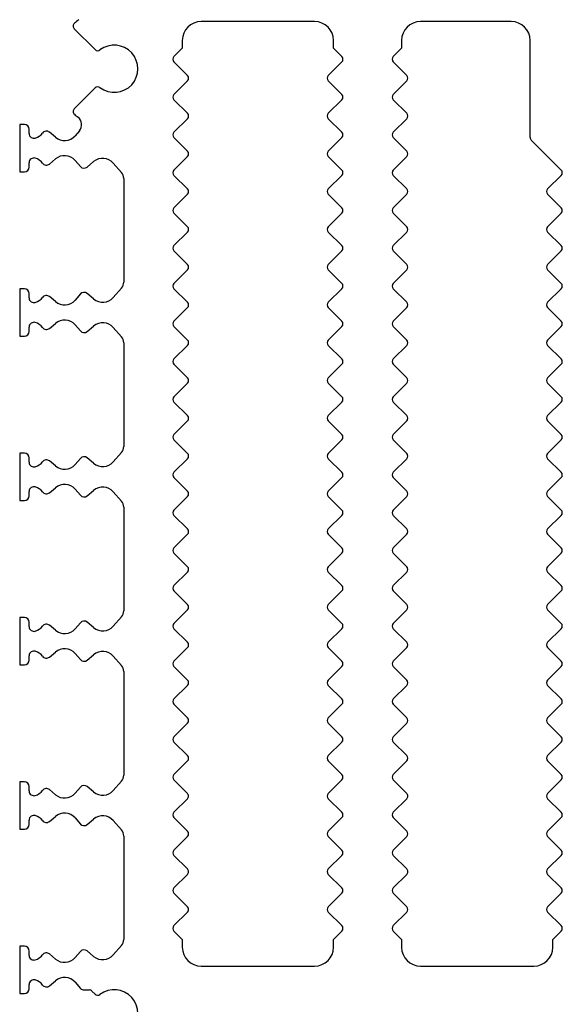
# Model space of a CAD drawing. Header units: millimetres. Extents: x 0 to 594, y 0 to 420.
# Tile 85 of 104: x 62 to 91, y 283 to 335. Entities that reach past the tile are written whole.
import ezdxf

# ---------------------------------------------------------------- set-up
doc = ezdxf.new("R2010")
doc.units = ezdxf.units.MM
doc.header["$LTSCALE"] = 32.67
doc.layers.get('0').update_dxf_attribs({"linetype": 'CONTINUOUS'})

msp = doc.modelspace()

# ---------------------------------------------------------------- linework, layer by layer
at = {"color": 7, "linetype": 'CONTINUOUS'}
for p, q in [((77.63174, 334.95778), (71.63174, 334.95778)), ((88.03174, 334.95778), (83.23174, 334.95778)), ((64.91514, 334.57439), (66.01624, 333.47329)), ((70.63174, 333.95778), (70.63174, 333.54054)), ((78.63174, 333.54054), (78.63174, 333.95778)), ((82.23174, 333.95778), (82.23174, 333.54054)), ((89.03174, 328.82338), (89.03174, 333.95778)), ((70.63174, 333.54054), (70.19054, 333.09933)), ((79.07295, 333.09933), (78.63174, 333.54054)), ((82.23174, 333.54054), (81.79054, 333.09933)), ((70.19054, 332.81649), (70.9077, 332.09933)), ((78.35579, 332.09933), (79.07295, 332.81649)), ((81.79054, 332.81649), (82.5077, 332.09933)), ((70.9077, 331.81649), (70.19054, 331.09933)), ((79.07295, 331.09933), (78.35579, 331.81649)), ((82.5077, 331.81649), (81.79054, 331.09933)), ((66.01624, 331.44228), (64.91514, 330.34118)), ((70.19054, 330.81649), (70.9077, 330.09933)), ((78.35579, 330.09933), (79.07295, 330.81649)), ((81.79054, 330.81649), (82.5077, 330.09933)), ((62.03174, 329.50778), (62.03174, 327.00778)), ((62.28174, 329.50778), (62.03174, 329.50778)), ((70.9077, 329.81649), (70.19054, 329.09933)), ((79.07295, 329.09933), (78.35579, 329.81649)), ((82.5077, 329.81649), (81.79054, 329.09933)), ((62.53174, 329.02856), (62.53174, 329.25778)), ((63.91685, 328.83325), (63.59979, 329.09929)), ((65.18691, 329.16937), (64.96336, 328.9139)), ((70.19054, 328.81649), (70.9077, 328.09933)), ((78.35579, 328.09933), (79.07295, 328.81649)), ((81.79054, 328.81649), (82.5077, 328.09933)), ((90.67295, 327.09933), (89.09032, 328.68196)), ((62.53174, 327.25778), (62.53174, 327.487)), ((63.59979, 327.41627), (63.91685, 327.68232)), ((64.96336, 327.60167), (65.24495, 327.27986)), ((65.59379, 327.25298), (65.93681, 327.5408)), ((66.98333, 327.46015), (67.40824, 326.97454)), ((70.9077, 327.81649), (70.19054, 327.09933)), ((79.07295, 327.09933), (78.35579, 327.81649)), ((82.5077, 327.81649), (81.79054, 327.09933)), ((62.03174, 327.00778), (62.28174, 327.00778)), ((70.19054, 326.81649), (70.9077, 326.09933)), ((78.35579, 326.09933), (79.07295, 326.81649)), ((81.79054, 326.81649), (82.5077, 326.09933)), ((89.95579, 326.09933), (90.67295, 326.81649)), ((67.53196, 326.64528), (67.53196, 321.17028)), ((70.9077, 325.81649), (70.19054, 325.09933)), ((79.07295, 325.09933), (78.35579, 325.81649)), ((82.5077, 325.81649), (81.79054, 325.09933)), ((90.67295, 325.09933), (89.95579, 325.81649)), ((70.19054, 324.81649), (70.9077, 324.09933)), ((78.35579, 324.09933), (79.07295, 324.81649)), ((81.79054, 324.81649), (82.5077, 324.09933)), ((89.95579, 324.09933), (90.67295, 324.81649)), ((70.9077, 323.81649), (70.19054, 323.09933)), ((79.07295, 323.09933), (78.35579, 323.81649)), ((82.5077, 323.81649), (81.79054, 323.09933)), ((90.67295, 323.09933), (89.95579, 323.81649)), ((70.19054, 322.81649), (70.9077, 322.09933)), ((78.35579, 322.09933), (79.07295, 322.81649)), ((81.79054, 322.81649), (82.5077, 322.09933)), ((89.95579, 322.09933), (90.67295, 322.81649)), ((70.9077, 321.81649), (70.19054, 321.09933)), ((79.07295, 321.09933), (78.35579, 321.81649)), ((82.5077, 321.81649), (81.79054, 321.09933)), ((90.67295, 321.09933), (89.95579, 321.81649)), ((62.03174, 320.80778), (62.03174, 318.30778)), ((62.28174, 320.80778), (62.03174, 320.80778)), ((62.53174, 320.32856), (62.53174, 320.55778)), ((65.24495, 320.53571), (64.96336, 320.2139)), ((65.93681, 320.27477), (65.59379, 320.56259)), ((67.40824, 320.84103), (66.98333, 320.35542)), ((70.19054, 320.81649), (70.9077, 320.09933)), ((78.35579, 320.09933), (79.07295, 320.81649)), ((81.79054, 320.81649), (82.5077, 320.09933)), ((89.95579, 320.09933), (90.67295, 320.81649)), ((63.91685, 320.13325), (63.59979, 320.39929)), ((70.9077, 319.81649), (70.19054, 319.09933)), ((79.07295, 319.09933), (78.35579, 319.81649)), ((82.5077, 319.81649), (81.79054, 319.09933)), ((90.67295, 319.09933), (89.95579, 319.81649)), ((63.59979, 318.71627), (63.91685, 318.98232)), ((62.53174, 318.55778), (62.53174, 318.787)), ((64.96336, 318.90167), (65.24495, 318.57986)), ((65.59379, 318.55298), (65.93681, 318.8408)), ((66.98333, 318.76015), (67.40824, 318.27454)), ((70.19054, 318.81649), (70.9077, 318.09933)), ((78.35579, 318.09933), (79.07295, 318.81649)), ((81.79054, 318.81649), (82.5077, 318.09933)), ((89.95579, 318.09933), (90.67295, 318.81649)), ((62.03174, 318.30778), (62.28174, 318.30778)), ((67.53196, 317.94528), (67.53196, 312.47028)), ((70.9077, 317.81649), (70.19054, 317.09933)), ((79.07295, 317.09933), (78.35579, 317.81649)), ((82.5077, 317.81649), (81.79054, 317.09933)), ((90.67295, 317.09933), (89.95579, 317.81649)), ((70.19054, 316.81649), (70.9077, 316.09933)), ((78.35579, 316.09933), (79.07295, 316.81649)), ((81.79054, 316.81649), (82.5077, 316.09933)), ((89.95579, 316.09933), (90.67295, 316.81649)), ((70.9077, 315.81649), (70.19041, 315.0992)), ((79.07308, 315.0992), (78.35579, 315.81649)), ((82.5077, 315.81649), (81.79041, 315.0992)), ((90.67308, 315.0992), (89.95579, 315.81649)), ((70.19041, 314.81636), (70.9077, 314.09908)), ((78.35579, 314.09908), (79.07308, 314.81636)), ((81.79041, 314.81636), (82.5077, 314.09908)), ((89.95579, 314.09908), (90.67308, 314.81636)), ((70.9077, 313.81623), (70.19054, 313.09908)), ((79.07295, 313.09908), (78.35579, 313.81623)), ((82.5077, 313.81623), (81.79054, 313.09908)), ((90.67295, 313.09908), (89.95579, 313.81623)), ((70.19054, 312.81623), (70.9077, 312.09908)), ((78.35579, 312.09908), (79.07295, 312.81623)), ((81.79054, 312.81623), (82.5077, 312.09908)), ((89.95579, 312.09908), (90.67295, 312.81623)), ((62.03174, 312.10778), (62.03174, 309.60778)), ((62.28174, 312.10778), (62.03174, 312.10778)), ((62.53174, 311.62856), (62.53174, 311.85778)), ((63.91685, 311.43325), (63.59979, 311.69929)), ((65.24495, 311.83571), (64.96336, 311.5139)), ((65.93681, 311.57477), (65.59379, 311.86259)), ((67.40824, 312.14103), (66.98333, 311.65542)), ((70.9077, 311.81623), (70.19054, 311.09908)), ((79.07295, 311.09908), (78.35579, 311.81623)), ((82.5077, 311.81623), (81.79054, 311.09908)), ((90.67295, 311.09908), (89.95579, 311.81623)), ((70.19054, 310.81623), (70.9077, 310.09908)), ((78.35579, 310.09908), (79.07295, 310.81623)), ((81.79054, 310.81623), (82.5077, 310.09908)), ((89.95579, 310.09908), (90.67295, 310.81623)), ((63.59979, 310.01627), (63.91685, 310.28232)), ((64.96336, 310.20167), (65.24495, 309.87986)), ((65.59379, 309.85298), (65.93681, 310.1408)), ((62.03174, 309.60778), (62.28174, 309.60778)), ((62.53174, 309.85778), (62.53174, 310.087)), ((66.98333, 310.06015), (67.40824, 309.57454)), ((70.9077, 309.81623), (70.19054, 309.09908)), ((79.07295, 309.09908), (78.35579, 309.81623)), ((82.5077, 309.81623), (81.79054, 309.09908)), ((90.67295, 309.09908), (89.95579, 309.81623)), ((67.53196, 309.24528), (67.53196, 303.77028)), ((70.19054, 308.81623), (70.9077, 308.09908)), ((78.35579, 308.09908), (79.07295, 308.81623)), ((81.79054, 308.81623), (82.5077, 308.09908)), ((89.95579, 308.09908), (90.67295, 308.81623)), ((70.9077, 307.81623), (70.19054, 307.09908)), ((79.07295, 307.09908), (78.35579, 307.81623)), ((82.5077, 307.81623), (81.79054, 307.09908)), ((90.67295, 307.09908), (89.95579, 307.81623)), ((70.19054, 306.81623), (70.9077, 306.09908)), ((78.35579, 306.09908), (79.07295, 306.81623)), ((81.79054, 306.81623), (82.5077, 306.09908)), ((89.95579, 306.09908), (90.67295, 306.81623)), ((70.9077, 305.81623), (70.19054, 305.09908)), ((79.07295, 305.09908), (78.35579, 305.81623)), ((82.5077, 305.81623), (81.79054, 305.09908)), ((90.67295, 305.09908), (89.95579, 305.81623)), ((70.19054, 304.81623), (70.9077, 304.09908)), ((78.35579, 304.09908), (79.07295, 304.81623)), ((81.79054, 304.81623), (82.5077, 304.09908)), ((89.95579, 304.09908), (90.67295, 304.81623)), ((62.03174, 303.40778), (62.03174, 300.90778)), ((62.28174, 303.40778), (62.03174, 303.40778)), ((67.40824, 303.44103), (66.98333, 302.95542)), ((70.9077, 303.81623), (70.19054, 303.09908)), ((79.07295, 303.09908), (78.35579, 303.81623)), ((82.5077, 303.81623), (81.79054, 303.09908)), ((90.67295, 303.09908), (89.95579, 303.81623)), ((62.53174, 302.92856), (62.53174, 303.15778)), ((63.91685, 302.73325), (63.59979, 302.99929)), ((65.24495, 303.13571), (64.96336, 302.8139)), ((65.93681, 302.87477), (65.59379, 303.16259)), ((70.19054, 302.81623), (70.9077, 302.09908)), ((78.35579, 302.09908), (79.07295, 302.81623)), ((81.79054, 302.81623), (82.5077, 302.09908)), ((89.95579, 302.09908), (90.67295, 302.81623)), ((70.9077, 301.81623), (70.19054, 301.09908)), ((79.07295, 301.09908), (78.35579, 301.81623)), ((82.5077, 301.81623), (81.79054, 301.09908)), ((90.67295, 301.09908), (89.95579, 301.81623)), ((62.53174, 301.15778), (62.53174, 301.387)), ((63.59979, 301.31627), (63.91685, 301.58232)), ((64.96336, 301.50167), (65.24495, 301.17986)), ((65.59379, 301.15298), (65.93681, 301.4408)), ((66.98333, 301.36015), (67.40824, 300.87454)), ((62.03174, 300.90778), (62.28174, 300.90778)), ((70.19054, 300.81623), (70.9077, 300.09908)), ((78.35579, 300.09908), (79.07295, 300.81623)), ((81.79054, 300.81623), (82.5077, 300.09908)), ((89.95579, 300.09908), (90.67295, 300.81623)), ((67.53196, 300.54528), (67.53196, 295.07028)), ((70.9077, 299.81623), (70.19054, 299.09908)), ((79.07295, 299.09908), (78.35579, 299.81623)), ((82.5077, 299.81623), (81.79054, 299.09908)), ((90.67295, 299.09908), (89.95579, 299.81623)), ((70.19054, 298.81623), (70.9077, 298.09908)), ((78.35579, 298.09908), (79.07295, 298.81623)), ((81.79054, 298.81623), (82.5077, 298.09908)), ((89.95579, 298.09908), (90.67295, 298.81623)), ((70.9077, 297.81623), (70.19054, 297.09908)), ((79.07295, 297.09908), (78.35579, 297.81623)), ((82.5077, 297.81623), (81.79054, 297.09908)), ((90.67295, 297.09908), (89.95579, 297.81623)), ((70.19054, 296.81623), (70.9077, 296.09908)), ((78.35579, 296.09908), (79.07295, 296.81623)), ((81.79054, 296.81623), (82.5077, 296.09908)), ((89.95579, 296.09908), (90.67295, 296.81623)), ((70.9077, 295.81623), (70.19054, 295.09908)), ((79.07295, 295.09908), (78.35579, 295.81623)), ((82.5077, 295.81623), (81.79054, 295.09908)), ((90.67295, 295.09908), (89.95579, 295.81623)), ((62.03174, 294.70778), (62.03174, 292.20778)), ((62.28174, 294.70778), (62.03174, 294.70778)), ((67.40824, 294.74103), (66.98333, 294.25542)), ((70.19054, 294.81623), (70.90769, 294.09908)), ((78.35579, 294.09908), (79.07295, 294.81623)), ((81.79054, 294.81623), (82.50769, 294.09908)), ((89.95579, 294.09908), (90.67295, 294.81623)), ((62.53174, 294.22856), (62.53174, 294.45778)), ((63.91685, 294.03325), (63.59979, 294.29929)), ((65.24495, 294.43571), (64.96336, 294.1139)), ((65.93681, 294.17477), (65.59379, 294.46259)), ((70.9077, 293.81623), (70.19054, 293.09908)), ((79.07295, 293.09908), (78.35579, 293.81624)), ((82.5077, 293.81623), (81.79054, 293.09908)), ((90.67295, 293.09908), (89.95579, 293.81624)), ((62.53174, 292.45778), (62.53174, 292.687)), ((63.59979, 292.61627), (63.91685, 292.88232)), ((64.96336, 292.80167), (65.24495, 292.47986)), ((65.59379, 292.45298), (65.93681, 292.7408)), ((66.98333, 292.66015), (67.40824, 292.17454)), ((70.19054, 292.81623), (70.9077, 292.09908)), ((78.35579, 292.09908), (79.07295, 292.81623)), ((81.79054, 292.81623), (82.5077, 292.09908)), ((89.95579, 292.09908), (90.67295, 292.81623)), ((62.03174, 292.20778), (62.28174, 292.20778)), ((67.53196, 291.84528), (67.53196, 286.37028)), ((70.9077, 291.81623), (70.19054, 291.09908)), ((79.07295, 291.09908), (78.35579, 291.81623)), ((82.5077, 291.81623), (81.79054, 291.09908)), ((90.67295, 291.09908), (89.95579, 291.81623)), ((70.19054, 290.81623), (70.90769, 290.09908)), ((78.35579, 290.09908), (79.07295, 290.81623)), ((81.79054, 290.81623), (82.50769, 290.09908)), ((89.95579, 290.09908), (90.67295, 290.81623)), ((70.9077, 289.81623), (70.19054, 289.09908)), ((79.07295, 289.09908), (78.35579, 289.81624)), ((82.5077, 289.81623), (81.79054, 289.09908)), ((90.67295, 289.09908), (89.95579, 289.81624)), ((70.19054, 288.81623), (70.9077, 288.09908)), ((78.35579, 288.09908), (79.07295, 288.81623)), ((81.79054, 288.81623), (82.5077, 288.09908)), ((89.95579, 288.09908), (90.67295, 288.81623)), ((70.9077, 287.81623), (70.19054, 287.09908)), ((79.07295, 287.09908), (78.35579, 287.81623)), ((82.5077, 287.81623), (81.79054, 287.09908)), ((90.67295, 287.09908), (89.95579, 287.81623)), ((70.19054, 286.81623), (70.63174, 286.37503)), ((78.63174, 286.37503), (79.07295, 286.81623)), ((81.79054, 286.81623), (82.23174, 286.37503)), ((90.23174, 286.37503), (90.67295, 286.81623)), ((70.63174, 286.37503), (70.63174, 285.95778)), ((78.63174, 285.95778), (78.63174, 286.37503)), ((82.23174, 286.37503), (82.23174, 285.95778)), ((90.23174, 285.95778), (90.23174, 286.37503)), ((62.03174, 286.00778), (62.03174, 283.50778)), ((62.28174, 286.00778), (62.03174, 286.00778)), ((62.53174, 285.52856), (62.53174, 285.75778)), ((65.24495, 285.73571), (64.96336, 285.4139)), ((65.93681, 285.47477), (65.59379, 285.76259)), ((67.40824, 286.04103), (66.98333, 285.55542)), ((63.91685, 285.33325), (63.59979, 285.59929)), ((71.63174, 284.95778), (77.63174, 284.95778)), ((83.23174, 284.95778), (89.23174, 284.95778)), ((63.59979, 283.91627), (63.91685, 284.18232)), ((64.96336, 284.10167), (65.24495, 283.77986)), ((62.53174, 283.75778), (62.53174, 283.987)), ((65.4331, 283.69449), (65.7122, 283.69449)), ((65.85362, 283.63591), (66.01624, 283.47329)), ((62.03174, 283.50778), (62.28174, 283.50778))]:
    msp.add_line(p, q, dxfattribs=at)
for centre, radius, start, end in [((65.05656, 334.7158), 0.2, 131.177069, 224.999113), ((67.03174, 332.45778), 3.2, 125.720303, 131.177432), ((71.63174, 333.95778), 1, 90, 180), ((77.63174, 333.95778), 1, 0, 90), ((83.23174, 333.95778), 1, 90, 180), ((88.03174, 333.95778), 1, 0, 90), ((67.03174, 332.45778), 1.25, 232.928146, 127.071084), ((66.15766, 333.61471), 0.2, 225, 307.076853), ((70.33196, 332.95791), 0.2, 135, 225), ((78.93153, 332.95791), 0.2, 315.000203, 44.999797), ((81.93196, 332.95791), 0.2, 135, 225), ((70.76627, 331.95791), 0.2, 315, 45), ((78.49721, 331.95791), 0.2, 135, 225), ((82.36627, 331.95791), 0.2, 315, 45), ((66.15766, 331.30086), 0.2, 52.927963, 134.998884), ((70.33196, 330.95791), 0.2, 135, 225), ((78.93153, 330.95791), 0.2, 315.000203, 44.999797), ((81.93196, 330.95791), 0.2, 135, 225), ((65.05656, 330.19976), 0.2, 135, 228.82336), ((67.03174, 332.45778), 3.2, 228.822595, 233.108343), ((70.76627, 329.95791), 0.2, 315, 45), ((78.49721, 329.95791), 0.2, 135, 225), ((82.36627, 329.95791), 0.2, 315, 45), ((62.28174, 329.25778), 0.25, 0, 90), ((64.81062, 329.49862), 0.5, 318.813504, 53.108523), ((62.78174, 329.02856), 0.25, 180, 286.577273), ((62.63909, 329.50778), 0.75, 286.577263, 323.130129), ((63.43909, 328.90778), 0.25, 49.999967, 143.130021), ((64.39894, 329.40778), 0.75, 229.999967, 318.813352), ((70.33196, 328.95791), 0.2, 135, 225), ((78.93153, 328.95791), 0.2, 315.000203, 44.999797), ((81.93196, 328.95791), 0.2, 135, 225), ((89.23174, 328.82338), 0.2, 180, 225.00024), ((64.39894, 327.10778), 0.75, 41.186579, 129.99997), ((70.76627, 327.95791), 0.2, 315, 45), ((78.49721, 327.95791), 0.2, 135, 225), ((82.36627, 327.95791), 0.2, 315, 45), ((62.78174, 327.487), 0.25, 73.422786, 179.99998), ((62.63909, 327.00778), 0.75, 36.869898, 73.422757), ((63.43909, 327.60778), 0.25, 216.869898, 310.000015), ((66.4189, 326.96626), 0.75, 41.186529, 129.99968), ((62.28174, 327.25778), 0.25, 270, 360), ((65.4331, 327.44449), 0.25, 221.186572, 310.000378), ((67.03196, 326.64528), 0.5, 0, 41.186415), ((70.33196, 326.95791), 0.2, 135, 225), ((78.93153, 326.95791), 0.2, 315.000203, 44.999797), ((81.93196, 326.95791), 0.2, 135, 225), ((90.53153, 326.95791), 0.2, 315.000203, 44.999797), ((70.76627, 325.95791), 0.2, 315, 45), ((78.49721, 325.95791), 0.2, 135, 225), ((82.36627, 325.95791), 0.2, 315, 45), ((90.09721, 325.95791), 0.2, 135, 225), ((70.33196, 324.95791), 0.2, 135, 225), ((78.93153, 324.95791), 0.2, 315.000203, 44.999797), ((81.93196, 324.95791), 0.2, 135, 225), ((90.53153, 324.95791), 0.2, 315.000203, 44.999797), ((70.76627, 323.95791), 0.2, 315, 45), ((78.49721, 323.95791), 0.2, 135, 225), ((82.36627, 323.95791), 0.2, 315, 45), ((90.09721, 323.95791), 0.2, 135, 225), ((70.33196, 322.95791), 0.2, 135, 225), ((78.93153, 322.95791), 0.2, 315.000203, 44.999797), ((81.93196, 322.95791), 0.2, 135, 225), ((90.53153, 322.95791), 0.2, 315.000203, 44.999797), ((70.76627, 321.95791), 0.2, 315, 45), ((78.49721, 321.95791), 0.2, 135, 225), ((82.36627, 321.95791), 0.2, 315, 45), ((90.09721, 321.95791), 0.2, 135, 225), ((67.03196, 321.17028), 0.5, 318.813504, 0.000081), ((70.33196, 320.95791), 0.2, 135, 225), ((78.93153, 320.95791), 0.2, 315.000203, 44.999797), ((81.93196, 320.95791), 0.2, 135, 225), ((90.53153, 320.95791), 0.2, 315.000203, 44.999797), ((62.28174, 320.55778), 0.25, 0, 90), ((65.4331, 320.37108), 0.25, 49.999967, 138.813084), ((62.78174, 320.32856), 0.25, 180, 286.577273), ((62.63909, 320.80778), 0.75, 286.577263, 323.130129), ((63.43909, 320.20778), 0.25, 49.999967, 143.130021), ((64.39894, 320.70778), 0.75, 229.999967, 318.813352), ((66.4189, 320.8493), 0.75, 230.000025, 318.813938), ((70.76627, 319.95791), 0.2, 315, 45), ((78.49721, 319.95791), 0.2, 135, 225), ((82.36627, 319.95791), 0.2, 315, 45), ((90.09721, 319.95791), 0.2, 135, 225), ((62.78174, 318.787), 0.25, 73.422786, 179.99998), ((62.63909, 318.30778), 0.75, 36.869898, 73.422757), ((64.39894, 318.40778), 0.75, 41.186579, 129.99997), ((66.4189, 318.26626), 0.75, 41.186529, 129.99968), ((70.33196, 318.95791), 0.2, 135, 225), ((78.93153, 318.95791), 0.2, 315.000203, 44.999797), ((81.93196, 318.95791), 0.2, 135, 225), ((90.53153, 318.95791), 0.2, 315.000203, 44.999797), ((62.28174, 318.55778), 0.25, 270, 360), ((63.43909, 318.90778), 0.25, 216.869898, 310.000015), ((65.4331, 318.74449), 0.25, 221.186572, 310.000378), ((67.03196, 317.94528), 0.5, 0, 41.186415), ((70.76627, 317.95791), 0.2, 315, 45), ((78.49721, 317.95791), 0.2, 135, 225), ((82.36627, 317.95791), 0.2, 315, 45), ((90.09721, 317.95791), 0.2, 135, 225), ((70.33196, 316.95791), 0.2, 135, 225), ((78.93153, 316.95791), 0.2, 315.000203, 44.999797), ((81.93196, 316.95791), 0.2, 135, 225), ((90.53153, 316.95791), 0.2, 315.000203, 44.999797), ((70.76627, 315.95791), 0.2, 315, 45), ((78.49721, 315.95791), 0.2, 135, 225), ((82.36627, 315.95791), 0.2, 315, 45), ((90.09721, 315.95791), 0.2, 135, 225), ((70.33183, 314.95778), 0.2, 135, 225), ((78.93165, 314.95778), 0.2, 315.000203, 44.999797), ((81.93183, 314.95778), 0.2, 135, 225), ((90.53165, 314.95778), 0.2, 315.000203, 44.999797), ((70.76627, 313.95765), 0.2, 315, 45), ((78.49721, 313.95765), 0.2, 135, 225), ((82.36627, 313.95765), 0.2, 315, 45), ((90.09721, 313.95765), 0.2, 135, 225), ((70.33196, 312.95765), 0.2, 135, 225), ((78.93153, 312.95765), 0.2, 315.000203, 44.999797), ((81.93196, 312.95765), 0.2, 135, 225), ((90.53153, 312.95765), 0.2, 315.000203, 44.999797), ((67.03196, 312.47028), 0.5, 318.813504, 0.000081), ((62.28174, 311.85778), 0.25, 0, 90), ((63.43909, 311.50778), 0.25, 49.999967, 143.130021), ((65.4331, 311.67108), 0.25, 49.999967, 138.813084), ((70.76627, 311.95765), 0.2, 315, 45), ((78.49721, 311.95765), 0.2, 135, 225), ((82.36627, 311.95765), 0.2, 315, 45), ((90.09721, 311.95765), 0.2, 135, 225), ((62.78174, 311.62856), 0.25, 180, 286.577273), ((62.63909, 312.10778), 0.75, 286.577263, 323.130129), ((64.39894, 312.00778), 0.75, 229.999967, 318.813352), ((66.4189, 312.1493), 0.75, 230.000025, 318.813938), ((70.33196, 310.95765), 0.2, 135, 225), ((78.93153, 310.95765), 0.2, 315.000203, 44.999797), ((81.93196, 310.95765), 0.2, 135, 225), ((90.53153, 310.95765), 0.2, 315.000203, 44.999797), ((62.78174, 310.087), 0.25, 73.422786, 179.99998), ((62.63909, 309.60778), 0.75, 36.869898, 73.422757), ((64.39894, 309.70778), 0.75, 41.186579, 129.99997), ((66.4189, 309.56626), 0.75, 41.186529, 129.99968), ((62.28174, 309.85778), 0.25, 270, 360), ((63.43909, 310.20778), 0.25, 216.869898, 310.000015), ((65.4331, 310.04449), 0.25, 221.186572, 310.000378), ((70.76627, 309.95765), 0.2, 315, 45), ((78.49721, 309.95765), 0.2, 135, 225), ((82.36627, 309.95765), 0.2, 315, 45), ((90.09721, 309.95765), 0.2, 135, 225), ((67.03196, 309.24528), 0.5, 0, 41.186415), ((70.33196, 308.95765), 0.2, 135, 225), ((78.93153, 308.95765), 0.2, 315.000203, 44.999797), ((81.93196, 308.95765), 0.2, 135, 225), ((90.53153, 308.95765), 0.2, 315.000203, 44.999797), ((70.76627, 307.95765), 0.2, 315, 45), ((78.49721, 307.95765), 0.2, 135, 225), ((82.36627, 307.95765), 0.2, 315, 45), ((90.09721, 307.95765), 0.2, 135, 225), ((70.33196, 306.95765), 0.2, 135, 225), ((78.93153, 306.95765), 0.2, 315.000203, 44.999797), ((81.93196, 306.95765), 0.2, 135, 225), ((90.53153, 306.95765), 0.2, 315.000203, 44.999797), ((70.76627, 305.95765), 0.2, 315, 45), ((78.49721, 305.95765), 0.2, 135, 225), ((82.36627, 305.95765), 0.2, 315, 45), ((90.09721, 305.95765), 0.2, 135, 225), ((70.33196, 304.95765), 0.2, 135, 225), ((78.93153, 304.95765), 0.2, 315.000203, 44.999797), ((81.93196, 304.95765), 0.2, 135, 225), ((90.53153, 304.95765), 0.2, 315.000203, 44.999797), ((70.76627, 303.95765), 0.2, 315, 45), ((78.49721, 303.95765), 0.2, 135, 225), ((82.36627, 303.95765), 0.2, 315, 45), ((90.09721, 303.95765), 0.2, 135, 225), ((62.28174, 303.15778), 0.25, 0, 90), ((67.03196, 303.77028), 0.5, 318.813504, 0.000081), ((62.78174, 302.92856), 0.25, 180, 286.577273), ((62.63909, 303.40778), 0.75, 286.577263, 323.130129), ((63.43909, 302.80778), 0.25, 49.999967, 143.130021), ((65.4331, 302.97108), 0.25, 49.999967, 138.813084), ((66.4189, 303.4493), 0.75, 230.000025, 318.813938), ((70.33196, 302.95765), 0.2, 135, 225), ((78.93153, 302.95765), 0.2, 315.000203, 44.999797), ((81.93196, 302.95765), 0.2, 135, 225), ((90.53153, 302.95765), 0.2, 315.000203, 44.999797), ((64.39894, 303.30778), 0.75, 229.999967, 318.813352), ((70.76627, 301.95765), 0.2, 315, 45), ((78.49721, 301.95765), 0.2, 135, 225), ((82.36627, 301.95765), 0.2, 315, 45), ((90.09721, 301.95765), 0.2, 135, 225), ((62.78174, 301.387), 0.25, 73.422786, 179.99998), ((62.63909, 300.90778), 0.75, 36.869898, 73.422757), ((63.43909, 301.50778), 0.25, 216.869898, 310.000015), ((64.39894, 301.00778), 0.75, 41.186579, 129.99997), ((66.4189, 300.86626), 0.75, 41.186529, 129.99968), ((62.28174, 301.15778), 0.25, 270, 360), ((65.4331, 301.34449), 0.25, 221.186572, 310.000378), ((67.03196, 300.54528), 0.5, 0, 41.186415), ((70.33196, 300.95765), 0.2, 135, 225), ((78.93153, 300.95765), 0.2, 315.000203, 44.999797), ((81.93196, 300.95765), 0.2, 135, 225), ((90.53153, 300.95765), 0.2, 315.000203, 44.999797), ((70.76627, 299.95765), 0.2, 315, 45), ((78.49721, 299.95765), 0.2, 135, 225), ((82.36627, 299.95765), 0.2, 315, 45), ((90.09721, 299.95765), 0.2, 135, 225), ((70.33196, 298.95765), 0.2, 135, 225), ((78.93153, 298.95765), 0.2, 315.000203, 44.999797), ((81.93196, 298.95765), 0.2, 135, 225), ((90.53153, 298.95765), 0.2, 315.000203, 44.999797), ((70.76627, 297.95765), 0.2, 315, 45), ((78.49721, 297.95765), 0.2, 135, 225), ((82.36627, 297.95765), 0.2, 315, 45), ((90.09721, 297.95765), 0.2, 135, 225), ((70.33196, 296.95765), 0.2, 135, 225), ((78.93153, 296.95765), 0.2, 315.000203, 44.999797), ((81.93196, 296.95765), 0.2, 135, 225), ((90.53153, 296.95765), 0.2, 315.000203, 44.999797), ((70.76627, 295.95765), 0.2, 315, 45), ((78.49721, 295.95765), 0.2, 135, 225), ((82.36627, 295.95765), 0.2, 315, 45), ((90.09721, 295.95765), 0.2, 135, 225), ((67.03196, 295.07028), 0.5, 318.813504, 0.000081), ((70.33196, 294.95765), 0.2, 135, 225), ((78.93153, 294.95765), 0.2, 315.000203, 44.999797), ((81.93196, 294.95765), 0.2, 135, 225), ((90.53153, 294.95765), 0.2, 315.000203, 44.999797), ((62.28174, 294.45778), 0.25, 0, 90), ((65.4331, 294.27108), 0.25, 49.999967, 138.813084), ((62.78174, 294.22856), 0.25, 180, 286.577273), ((62.63909, 294.70778), 0.75, 286.577263, 323.130129), ((63.43909, 294.10778), 0.25, 49.999967, 143.130021), ((64.39894, 294.60778), 0.75, 229.999967, 318.813352), ((66.4189, 294.7493), 0.75, 230.000025, 318.813938), ((70.76627, 293.95765), 0.2, 315, 45.000959), ((78.49721, 293.95765), 0.2, 134.999797, 224.999244), ((82.36627, 293.95765), 0.2, 315, 45.000959), ((90.09721, 293.95765), 0.2, 134.999797, 224.999244), ((62.78174, 292.687), 0.25, 73.422786, 179.99998), ((62.63909, 292.20778), 0.75, 36.869898, 73.422757), ((64.39894, 292.30778), 0.75, 41.186579, 129.99997), ((66.4189, 292.16626), 0.75, 41.186529, 129.99968), ((70.33196, 292.95765), 0.2, 135, 225), ((78.93153, 292.95765), 0.2, 315.000203, 44.999797), ((81.93196, 292.95765), 0.2, 135, 225), ((90.53153, 292.95765), 0.2, 315.000203, 44.999797), ((62.28174, 292.45778), 0.25, 270, 360), ((63.43909, 292.80778), 0.25, 216.869898, 310.000015), ((65.4331, 292.64449), 0.25, 221.186572, 310.000378), ((67.03196, 291.84528), 0.5, 0, 41.186415), ((70.76627, 291.95765), 0.2, 315, 45), ((78.49721, 291.95765), 0.2, 135, 225), ((82.36627, 291.95765), 0.2, 315, 45), ((90.09721, 291.95765), 0.2, 135, 225), ((70.33196, 290.95765), 0.2, 135, 225), ((78.93153, 290.95765), 0.2, 315.000203, 44.999797), ((81.93196, 290.95765), 0.2, 135, 225), ((90.53153, 290.95765), 0.2, 315.000203, 44.999797), ((70.76627, 289.95765), 0.2, 315, 45.000959), ((78.49721, 289.95765), 0.2, 134.999797, 224.999244), ((82.36627, 289.95765), 0.2, 315, 45.000959), ((90.09721, 289.95765), 0.2, 134.999797, 224.999244), ((70.33196, 288.95765), 0.2, 135, 225), ((78.93153, 288.95765), 0.2, 315.000203, 44.999797), ((81.93196, 288.95765), 0.2, 135, 225), ((90.53153, 288.95765), 0.2, 315.000203, 44.999797), ((70.76627, 287.95765), 0.2, 315, 45), ((78.49721, 287.95765), 0.2, 135, 225), ((82.36627, 287.95765), 0.2, 315, 45), ((90.09721, 287.95765), 0.2, 135, 225), ((70.33196, 286.95765), 0.2, 135, 225), ((78.93153, 286.95765), 0.2, 315.000203, 44.999797), ((81.93196, 286.95765), 0.2, 135, 225), ((90.53153, 286.95765), 0.2, 315.000203, 44.999797), ((67.03196, 286.37028), 0.5, 318.813504, 0.000081), ((62.28174, 285.75778), 0.25, 0, 90), ((63.43909, 285.40778), 0.25, 49.999967, 143.130021), ((65.4331, 285.57108), 0.25, 49.999967, 138.813084), ((71.63174, 285.95778), 1, 180, 270), ((77.63174, 285.95778), 1, 270, 360), ((83.23174, 285.95778), 1, 180, 270), ((89.23174, 285.95778), 1, 270, 360), ((62.78174, 285.52856), 0.25, 180, 286.577273), ((62.63909, 286.00778), 0.75, 286.577263, 323.130129), ((64.39894, 285.90778), 0.75, 229.999967, 318.813352), ((66.4189, 286.0493), 0.75, 230.000025, 318.813938), ((62.78174, 283.987), 0.25, 73.422786, 179.99998), ((62.63909, 283.50778), 0.75, 36.869898, 73.422757), ((64.39894, 283.60778), 0.75, 41.186579, 129.99997), ((62.28174, 283.75778), 0.25, 270, 360), ((63.43909, 284.10778), 0.25, 216.869898, 310.000015), ((65.4331, 283.94449), 0.25, 221.186572, 270.000672), ((65.7122, 283.49449), 0.2, 45.000203, 89.999558), ((67.03174, 282.45778), 1.25, 232.928146, 127.071084), ((66.15766, 283.61471), 0.2, 225, 307.076853)]:
    msp.add_arc(centre, radius, start, end, dxfattribs=at)

doc.saveas('drawing.dxf')
